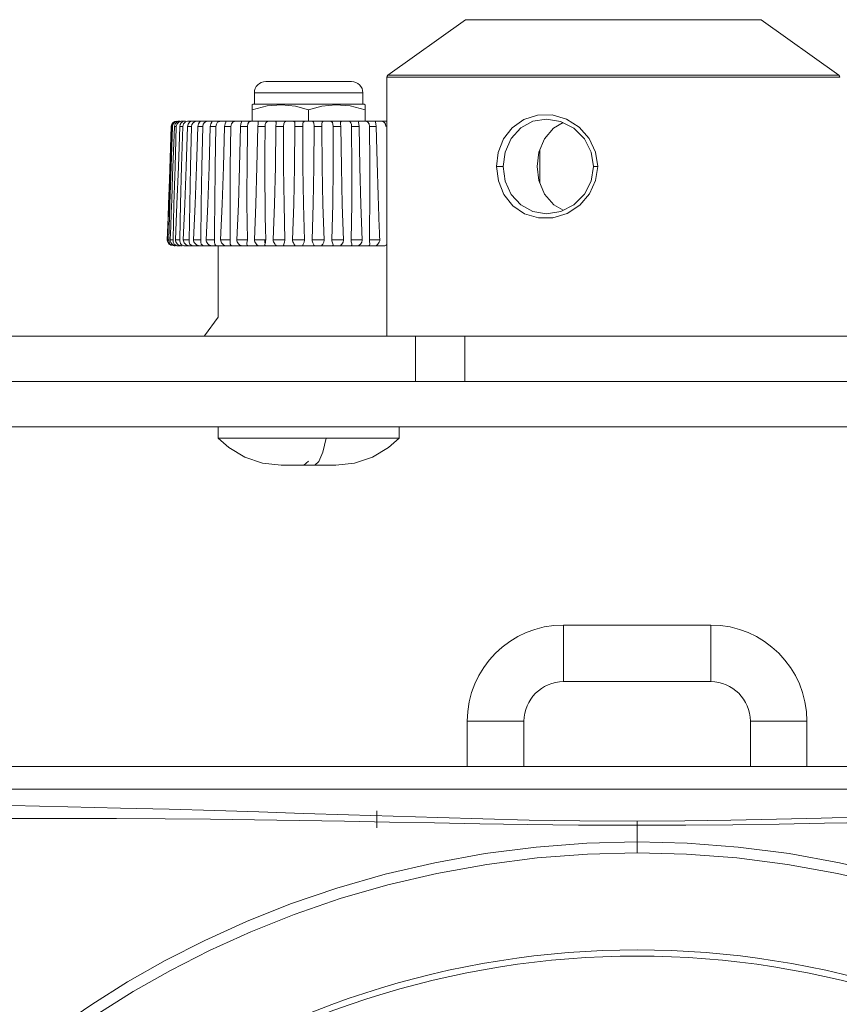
# Model space of a CAD drawing. Header units: millimetres. Extents: x 3925 to 5043, y -86 to 778.
# Tile 10 of 96: x 4125 to 4161, y 150 to 193. Entities that reach past the tile are written whole.
import ezdxf

# ---------------------------------------------------------------- set-up
doc = ezdxf.new("R2010")
doc.units = ezdxf.units.MM
doc.header["$LTSCALE"] = 46.255
for name, color, linetype in [('ARAKNO_13891DXF_CONTINUOUS_LINE', 7, 'CONTINUOUS'), ('H30-BOTTOM-CDXF_CONTINUOUS_LINE', 7, 'CONTINUOUS'), ('H30-U-RING_DDXF_CONTINUOUS_LINE', 7, 'CONTINUOUS'), ('H30K-FRONT-CDXF_CONTINUOUS_LINE', 7, 'CONTINUOUS')]:
    doc.layers.add(name, color=color, linetype=linetype)

msp = doc.modelspace()

# ---------------------------------------------------------------- linework, layer by layer
at = {"layer": 'ARAKNO_13891DXF_CONTINUOUS_LINE', "color": 7, "linetype": 'Continuous', "lineweight": 0}
for p, q in [((4144.1992, 193.4857), (4140.7671, 191.0343)), ((4157.2513, 193.4857), (4144.1992, 193.4857)), ((4157.2513, 193.4857), (4160.6834, 191.0343)), ((4160.7253, 190.9529), (4140.7253, 190.9529)), ((4140.7253, 190.9529), (4140.7253, 179.5043)), ((4160.6834, 191.0343), (4140.7671, 191.0343)), ((4139.1636, 190.7543), (4135.3715, 190.7543)), ((4139.6636, 190.2543), (4134.8715, 190.2543)), ((4134.8715, 189.7543), (4134.8715, 190.2543)), ((4139.6636, 190.2543), (4139.6636, 189.7543)), ((4134.7675, 189.7276), (4134.8138, 189.7543)), ((4134.7675, 189.0043), (4134.7675, 189.7276)), ((4135.4328, 189.6759), (4134.7675, 189.5043)), ((4139.7213, 189.7543), (4134.8138, 189.7543)), ((4139.7213, 189.7543), (4139.7675, 189.7276)), ((4139.7675, 189.7276), (4139.7675, 189.0043)), ((4137.2675, 189.0043), (4137.2675, 189.5043)), ((4131.1198, 186.4276), (4131.2014, 188.7631)), ((4131.2178, 188.7631), (4131.1903, 187.9786)), ((4131.2275, 188.7631), (4131.2178, 188.7631)), ((4131.2471, 188.8989), (4131.2906, 188.9461)), ((4131.3167, 188.921), (4131.3772, 188.9687)), ((4131.4225, 188.7631), (4131.3392, 188.7631)), ((4131.3639, 188.9888), (4131.4122, 189.0013)), ((4131.4435, 188.9622), (4131.5136, 188.9982)), ((4131.4867, 189.0025), (4131.5268, 189.0043)), ((4131.5136, 188.9982), (4131.5486, 189.0043)), ((4131.5947, 189.0043), (4131.5268, 189.0043)), ((4131.5388, 188.9644), (4131.6375, 188.9994)), ((4131.576, 188.7631), (4131.5979, 188.8601)), ((4131.7053, 188.7631), (4131.576, 188.7631)), ((4131.5979, 188.8601), (4131.6447, 188.934)), ((4131.6375, 188.9994), (4131.7129, 189.0043)), ((4131.6447, 188.934), (4131.6996, 188.9814)), ((4131.6996, 188.9814), (4131.7399, 189.0012)), ((4131.7053, 188.7631), (4131.7379, 188.8814)), ((4131.8287, 189.0043), (4131.7129, 189.0043)), ((4131.7379, 188.8814), (4131.8191, 188.9644)), ((4131.7399, 189.0012), (4131.7523, 189.0043)), ((4131.7523, 189.0043), (4131.752, 189.0043)), ((4131.8191, 188.9644), (4131.922, 188.9994)), ((4140.7253, 189.0043), (4131.9138, 189.0043)), ((4131.922, 188.9994), (4132.0071, 189.0043)), ((4132.0964, 188.7631), (4131.9235, 188.7631)), ((4132.0063, 188.9563), (4132.055, 188.9958)), ((4132.055, 188.9958), (4132.0641, 189.0013)), ((4132.0674, 189.0037), (4132.0626, 189.0043)), ((4132.0641, 189.0013), (4132.0674, 189.0037)), ((4132.1156, 188.8586), (4132.0964, 188.7631)), ((4132.3162, 189.0002), (4132.2337, 188.9789)), ((4132.5881, 188.7631), (4132.3751, 188.7631)), ((4132.4532, 188.9623), (4132.4865, 188.9982)), ((4132.4885, 189.0029), (4132.4746, 189.0043)), ((4132.4865, 188.9982), (4132.4885, 189.0029)), ((4132.6612, 188.9435), (4132.7436, 188.9878)), ((4132.7436, 188.9878), (4132.8352, 189.0032)), ((4133.1709, 188.7631), (4132.9219, 188.7631)), ((4133.0074, 188.9975), (4132.9799, 189.0043)), ((4132.9879, 188.9623), (4133.0074, 188.9975)), ((4133.1709, 188.7631), (4133.1917, 188.8744)), ((4133.3387, 188.9941), (4133.4433, 189.0043)), ((4133.8335, 188.7631), (4133.5533, 188.7631)), ((4133.6059, 188.9623), (4133.6142, 188.9894)), ((4134.0153, 188.9994), (4134.1216, 189.0043)), ((4134.5629, 188.7631), (4134.2569, 188.7631)), ((4135.3449, 188.7631), (4135.0192, 188.7631)), ((4135.3522, 188.8602), (4135.3449, 188.763)), ((4135.4714, 188.9965), (4135.4268, 188.982)), ((4135.5279, 189.0031), (4135.4714, 188.9965)), ((4135.592, 189.0045), (4135.5279, 189.0031)), ((4135.8252, 188.7631), (4135.836, 188.9308)), ((4135.8252, 188.7631), (4136.1644, 188.7631)), ((4135.836, 188.9308), (4135.8336, 188.9585)), ((4136.1644, 188.7631), (4136.1623, 187.8498)), ((4136.6521, 188.9602), (4136.6623, 188.8882)), ((4136.6623, 188.8882), (4136.6593, 188.7631)), ((4136.6593, 188.7631), (4137.0053, 188.7631)), ((4137.0053, 188.7631), (4137.0053, 188.7923)), ((4137.5053, 188.7631), (4137.8514, 188.7631)), ((4137.8485, 188.8861), (4137.8613, 188.9644)), ((4137.8514, 188.7631), (4137.8485, 188.8861)), ((4138.3466, 188.7631), (4138.686, 188.7631)), ((4138.3485, 187.8782), (4138.3466, 188.7631)), ((4138.6756, 188.9293), (4138.6797, 188.9644)), ((4139.1669, 188.7631), (4139.4931, 188.7631)), ((4139.1756, 186.9099), (4139.1669, 188.7631)), ((4139.4703, 188.9584), (4139.4827, 188.9918)), ((4139.5278, 189.0037), (4139.5643, 189.0043)), ((4139.9502, 188.7631), (4140.2568, 188.7631)), ((4148.51, 188.9387), (4148.0885, 188.7015)), ((4131.1903, 187.9786), (4131.1352, 186.4271)), ((4147.4753, 187.7356), (4147.4753, 186.2731)), ((4149.9383, 187.6364), (4150.0331, 187.0043)), ((4145.8606, 187.0049), (4145.5635, 187.006)), ((4150.0331, 187.0043), (4149.8543, 187.0043)), ((4131.0818, 185.3367), (4131.1198, 186.4276)), ((4131.1022, 185.5065), (4131.1352, 186.4271)), ((4131.0617, 184.7723), (4131.0818, 185.3367)), ((4131.0698, 184.6203), (4131.1022, 185.5065)), ((4131.0918, 183.7543), (4131.1401, 185.3367)), ((4131.2773, 183.7543), (4131.3177, 185.3367)), ((4148.0915, 185.3047), (4148.5105, 185.0702)), ((4133.8046, 183.7543), (4133.797, 185.0947)), ((4131.0265, 183.7543), (4131.0617, 184.7723)), ((4131.038, 183.7631), (4131.0698, 184.6203)), ((4133.1157, 183.7543), (4133.1142, 184.3074)), ((4131.0265, 183.7543), (4131.044, 183.6626)), ((4131.038, 183.7631), (4131.0919, 183.7631)), ((4131.0429, 183.7059), (4131.038, 183.7631)), ((4131.044, 183.6626), (4131.0619, 183.6262)), ((4131.0619, 183.6262), (4131.0988, 183.5786)), ((4131.1351, 183.56), (4131.0913, 183.6037)), ((4131.0988, 183.5786), (4131.1844, 183.5219)), ((4131.1853, 183.5286), (4131.1351, 183.56)), ((4131.1512, 183.7631), (4131.2773, 183.7631)), ((4131.1586, 183.6987), (4131.1512, 183.7631)), ((4131.1556, 183.5786), (4131.2368, 183.5219)), ((4131.1821, 183.6427), (4131.1586, 183.6987)), ((4131.2221, 183.5896), (4131.1821, 183.6427)), ((4131.1844, 183.5219), (4131.2102, 183.5177)), ((4131.2692, 183.5499), (4131.2221, 183.5896)), ((4131.2368, 183.5219), (4131.329, 183.5043)), ((4131.3178, 183.5238), (4131.2692, 183.5499)), ((4131.329, 183.5043), (4131.3773, 183.5043)), ((4131.3314, 183.5786), (4131.4065, 183.5219)), ((4131.3835, 183.7631), (4131.5793, 183.7631)), ((4131.387, 183.7168), (4131.3835, 183.7631)), ((4131.401, 183.6726), (4131.387, 183.7168)), ((4131.4065, 183.5219), (4131.4969, 183.5043)), ((4131.466, 183.5043), (4131.6136, 183.5043)), ((4131.6029, 183.5087), (4131.5551, 183.5238)), ((4131.5794, 183.7631), (4131.5797, 183.7855)), ((4131.6441, 183.5043), (4131.6029, 183.5087)), ((4131.644, 183.5043), (4131.6862, 183.5043)), ((4131.7265, 183.5098), (4131.7772, 183.5043)), ((4131.7303, 183.7631), (4131.9921, 183.7631)), ((4131.734, 183.7168), (4131.7303, 183.7631)), ((4131.7489, 183.6726), (4131.734, 183.7168)), ((4131.7519, 183.5043), (4140.6329, 183.5043)), ((4132.0238, 183.5786), (4132.0827, 183.5219)), ((4132.0827, 183.5219), (4132.1644, 183.5043)), ((4132.1849, 183.7631), (4132.5076, 183.7631)), ((4132.1887, 183.7168), (4132.1849, 183.7631)), ((4132.2041, 183.6726), (4132.1887, 183.7168)), ((4132.5271, 183.5786), (4132.576, 183.5219)), ((4132.576, 183.5219), (4132.6509, 183.5043)), ((4132.7383, 183.7631), (4133.1157, 183.7631)), ((4132.7423, 183.7168), (4132.7383, 183.7631)), ((4132.7579, 183.6726), (4132.7423, 183.7168)), ((4132.9707, 183.5043), (4132.9424, 183.5087)), ((4133.1157, 183.7543), (4133.1142, 183.6584)), ((4133.1142, 183.6584), (4133.1226, 183.5786)), ((4133.1226, 183.5786), (4133.1606, 183.5219)), ((4133.1606, 183.5219), (4133.2272, 183.5043)), ((4133.2675, 180.3456), (4133.2675, 183.5043)), ((4133.38, 183.7631), (4133.8045, 183.7631)), ((4133.384, 183.7168), (4133.38, 183.7631)), ((4133.3994, 183.6726), (4133.384, 183.7168)), ((4133.8046, 183.7543), (4133.797, 183.6091)), ((4133.797, 183.6091), (4133.7987, 183.5786)), ((4134.0973, 183.7631), (4134.5608, 183.7631)), ((4134.5424, 183.5742), (4134.5435, 183.5552)), ((4134.5609, 183.7543), (4134.5582, 183.704)), ((4134.8763, 183.7631), (4135.327, 183.7631)), ((4135.3345, 183.647), (4135.3436, 183.6)), ((4135.3436, 183.6), (4135.3564, 183.6534)), ((4135.3525, 183.5096), (4135.3758, 183.5043)), ((4135.3564, 183.6534), (4135.367, 183.7092)), ((4135.367, 183.7092), (4135.3699, 183.7624)), ((4136.2157, 183.7631), (4135.7019, 183.7631)), ((4136.5579, 183.7631), (4137.0821, 183.7631)), ((4136.6596, 183.5043), (4136.6623, 183.5069)), ((4137.0053, 183.5149), (4137.0159, 183.5043)), ((4137.9521, 183.7631), (4137.4278, 183.7631)), ((4137.495, 183.5043), (4137.5041, 183.5087)), ((4137.5041, 183.5087), (4137.5053, 183.5148)), ((4137.8485, 183.5068), (4137.8514, 183.5043)), ((4138.8088, 183.7631), (4138.2945, 183.7631)), ((4138.6915, 183.5219), (4138.6756, 183.5043)), ((4139.6355, 183.7631), (4139.1412, 183.7631)), ((4139.1716, 183.5238), (4139.1756, 183.5472)), ((4140.416, 183.7631), (4139.9515, 183.7631)), ((4139.9519, 183.735), (4139.9515, 183.7631)), ((4139.9541, 183.7053), (4139.9519, 183.735)), ((4139.9703, 183.5732), (4139.9541, 183.7053)), ((4140.2648, 183.5209), (4140.2262, 183.5043)), ((4140.3266, 183.5732), (4140.2648, 183.5209)), ((4140.3894, 183.657), (4140.3266, 183.5732)), ((4190.7038, 179.5043), (4112.8468, 179.5043)), ((4141.9813, 177.5043), (4141.9813, 179.5043)), ((4144.1692, 179.5043), (4144.1692, 177.5043)), ((4200.4812, 177.5043), (4103.0886, 177.5043)), ((4200.4812, 175.5043), (4103.0886, 175.5043)), ((4133.2675, 175.0043), (4133.2675, 175.5043)), ((4141.2675, 175.0043), (4141.2675, 175.5043)), ((4133.2675, 175.0043), (4141.2675, 175.0043)), ((4140.7976, 174.5871), (4141.2675, 175.0043)), ((4136.0606, 173.8111), (4138.4745, 173.8111))]:
    msp.add_line(p, q, dxfattribs=at)
for points in [[(4137.2675, 189.5043), (4136.6807, 189.6614), (4136.0687, 189.7272), (4135.4328, 189.6759)], [(4139.7675, 189.5043), (4139.1031, 189.6757), (4138.4649, 189.7272), (4137.8551, 189.6616), (4137.2675, 189.5043)], [(4145.5635, 187.006), (4145.6429, 187.628), (4145.8787, 188.2173), (4146.2629, 188.7169), (4146.7774, 189.0802), (4147.3789, 189.2736), (4148.0167, 189.2794)], [(4148.0167, 189.2794), (4148.6489, 189.0956), (4149.2148, 188.7386), (4149.6569, 188.2381), (4149.9383, 187.6364)], [(4131.1401, 185.3367), (4131.1935, 186.9919), (4131.2534, 188.7631)], [(4131.2014, 188.7631), (4131.2151, 188.8365), (4131.2471, 188.8989)], [(4131.2178, 188.7631), (4131.2534, 188.8833), (4131.3271, 188.9622)], [(4131.222, 185.5282), (4131.2622, 186.6036), (4131.3013, 187.6819), (4131.3392, 188.763)], [(4131.2534, 188.7631), (4131.273, 188.8523), (4131.3167, 188.921)], [(4131.2906, 188.9461), (4131.3537, 188.9846), (4131.3639, 188.9888)], [(4131.3177, 185.3367), (4131.3659, 186.9919), (4131.4224, 188.7631)], [(4131.3392, 188.763), (4131.3739, 188.8832), (4131.4435, 188.9622)], [(4131.3772, 188.9687), (4131.4345, 188.9927), (4131.4867, 189.0025)], [(4131.3835, 183.7631), (4131.451, 185.3364), (4131.5141, 186.9917), (4131.576, 188.7631)], [(4131.4224, 188.7631), (4131.4566, 188.8814), (4131.5388, 188.9644)], [(4131.5797, 183.7855), (4131.6113, 185.351), (4131.6533, 186.9992), (4131.7053, 188.7631)], [(4131.7303, 183.7631), (4131.8005, 185.3364), (4131.8637, 186.9917), (4131.9235, 188.7631)], [(4131.9235, 188.7631), (4131.9503, 188.8744), (4132.0063, 188.9563)], [(4131.9921, 183.7543), (4132.0145, 185.3367), (4132.0495, 186.9919), (4132.0964, 188.7631)], [(4132.2337, 188.9789), (4132.1625, 188.9314), (4132.1156, 188.8586)], [(4132.1849, 183.7631), (4132.2565, 185.3364), (4132.3186, 186.9917), (4132.3751, 188.7631)], [(4132.3162, 189.0002), (4132.348, 189.0031), (4132.3761, 189.0041), (4132.4037, 189.0043)], [(4132.3751, 188.7631), (4132.4036, 188.8834), (4132.4532, 188.9623)], [(4132.5076, 183.7543), (4132.5202, 185.3367), (4132.5476, 186.9919), (4132.5881, 188.7631)], [(4132.5881, 188.7631), (4132.6087, 188.8672), (4132.6612, 188.9435)], [(4132.7383, 183.7631), (4132.81, 185.3364), (4132.8697, 186.9917), (4132.9219, 188.7631)], [(4132.8352, 189.0032), (4132.8561, 189.0039), (4132.8758, 189.0043), (4132.895, 189.0043)], [(4132.9219, 188.7631), (4132.9471, 188.8834), (4132.9879, 188.9623)], [(4133.1142, 184.3074), (4133.1183, 185.3367), (4133.1375, 186.9919), (4133.1709, 188.7631)], [(4133.1917, 188.8744), (4133.2479, 188.9532), (4133.3387, 188.9941)], [(4133.38, 183.7631), (4133.4503, 185.3364), (4133.5065, 186.9917), (4133.5533, 188.7631)], [(4133.5533, 188.7631), (4133.5747, 188.8834), (4133.6059, 188.9623)], [(4133.6142, 188.9894), (4133.6112, 188.9982), (4133.5686, 189.0043)], [(4133.797, 185.0947), (4133.7972, 185.3367), (4133.8078, 186.9919), (4133.8335, 188.7631)], [(4133.8335, 188.7631), (4133.854, 188.8814), (4133.9159, 188.9644), (4134.0153, 188.9994)], [(4134.0973, 183.7631), (4134.1649, 185.3364), (4134.2165, 186.9917), (4134.2569, 188.7631)], [(4134.297, 188.9775), (4134.2862, 188.9982), (4134.2293, 189.0043)], [(4134.2569, 188.7631), (4134.2741, 188.8834), (4134.2952, 188.9623), (4134.297, 188.9775)], [(4134.5424, 185.9583), (4134.5454, 186.9919), (4134.5629, 188.7631)], [(4134.5629, 188.7631), (4134.5792, 188.8814), (4134.633, 188.9644), (4134.7266, 188.9994), (4134.8331, 189.0043)], [(4134.8763, 183.7631), (4134.9398, 185.3364), (4134.9858, 186.9917), (4135.0192, 188.7631)], [(4135.0424, 188.9589), (4135.0191, 188.9982), (4134.9492, 189.0043)], [(4135.0192, 188.7631), (4135.0319, 188.8834), (4135.0424, 188.9589)], [(4135.336, 186.8824), (4135.3373, 187.5922), (4135.3449, 188.763)], [(4135.4268, 188.9819), (4135.3768, 188.935), (4135.3522, 188.8602)], [(4135.4268, 188.982), (4135.4367, 188.994), (4135.4474, 189.0016), (4135.4582, 189.0043)], [(4135.7019, 183.7631), (4135.7601, 185.3364), (4135.7996, 186.9917), (4135.8252, 188.7631)], [(4135.8336, 188.9585), (4135.7972, 188.9978), (4135.7142, 189.0043)], [(4136.1644, 188.7631), (4136.1714, 188.8814), (4136.206, 188.9644), (4136.2826, 188.9994), (4136.3835, 189.0043)], [(4136.5094, 189.0043), (4136.6028, 188.9979), (4136.6521, 188.9602)], [(4136.5579, 183.7631), (4136.6097, 185.3364), (4136.6419, 186.9917), (4136.6593, 188.7631)], [(4137.0053, 188.7923), (4137.0074, 188.8814), (4137.0314, 188.9644)], [(4137.0823, 183.7543), (4137.038, 185.3367), (4137.0139, 186.9919), (4137.0053, 188.7631)], [(4137.0314, 188.9644), (4137.0971, 188.9994), (4137.1922, 189.0043)], [(4137.4951, 188.9329), (4137.4778, 188.9672), (4137.4489, 188.9891), (4137.4109, 188.9998), (4137.3686, 189.0036), (4137.3193, 189.0043)], [(4137.4278, 183.7631), (4137.4721, 185.3364), (4137.4964, 186.9917), (4137.5053, 188.7984)], [(4137.5053, 188.7984), (4137.5052, 188.8292), (4137.503, 188.8863), (4137.4951, 188.9329)], [(4137.8514, 188.7631), (4137.8688, 186.977), (4137.9009, 185.3209), (4137.9523, 183.7543)], [(4137.8613, 188.9644), (4137.9149, 188.9994), (4138.0024, 189.0043)], [(4138.3466, 188.7631), (4138.3414, 188.8706), (4138.3182, 188.9481), (4138.2617, 188.9914), (4138.1728, 189.0043)], [(4138.686, 188.7631), (4138.6783, 188.8814), (4138.6756, 188.9293)], [(4138.6797, 188.9644), (4138.7201, 188.9994), (4138.7983, 189.0043)], [(4138.686, 188.7631), (4138.7117, 186.977), (4138.7512, 185.3209), (4138.809, 183.7543)], [(4139.0033, 189.0021), (4138.9766, 189.0035), (4138.9497, 189.0042), (4138.9205, 189.0043)], [(4139.1669, 188.7631), (4139.1594, 188.8623), (4139.1341, 188.9371), (4139.0807, 188.9839), (4139.0033, 189.0021)], [(4139.4931, 188.7631), (4139.4822, 188.8741), (4139.4705, 188.9521), (4139.4703, 188.9584)], [(4139.4827, 188.9918), (4139.5021, 189.0006), (4139.5278, 189.0037)], [(4139.4931, 188.7631), (4139.5266, 186.977), (4139.5726, 185.3209), (4139.6357, 183.7543)], [(4139.9502, 188.7631), (4139.9339, 188.8834), (4139.8837, 188.9623), (4139.7938, 188.9982), (4139.6805, 189.0043)], [(4139.9703, 185.9842), (4139.9666, 187.1347), (4139.9502, 188.7631)], [(4140.2174, 188.9771), (4140.2306, 188.9994), (4140.2857, 189.0043)], [(4140.2569, 188.7631), (4140.24, 188.8814), (4140.2186, 188.9644), (4140.2174, 188.9771)], [(4140.2569, 188.7631), (4140.2918, 187.1951), (4140.3353, 185.7192), (4140.3895, 184.3162)], [(4140.5451, 188.9894), (4140.4997, 188.9993), (4140.4486, 189.0035), (4140.3936, 189.0043)], [(4140.6814, 188.7631), (4140.6666, 188.8661), (4140.6218, 188.9459), (4140.5451, 188.9894)], [(4147.7753, 189.0983), (4147.1758, 188.9994), (4146.6381, 188.7052), (4146.2116, 188.2327), (4145.9462, 187.6382), (4145.8606, 187.0049)], [(4149.8543, 187.0043), (4149.7511, 187.6423), (4149.4507, 188.2261), (4148.9794, 188.6967), (4148.3974, 188.9967), (4147.7753, 189.0983)], [(4148.0885, 188.7015), (4147.6781, 188.2231), (4147.4318, 187.631), (4147.3531, 187.0043)], [(4136.1623, 187.8498), (4136.1643, 186.977), (4136.1802, 185.3209), (4136.2159, 183.7543)], [(4138.2945, 183.7631), (4138.3306, 185.3364), (4138.3465, 186.9917), (4138.3485, 187.8782)], [(4148.0542, 184.7349), (4147.4152, 184.7295), (4146.8069, 184.9138), (4146.2849, 185.2707), (4145.8908, 185.7712), (4145.6455, 186.3736), (4145.5635, 187.006)], [(4147.7753, 184.9103), (4147.1709, 185.0111), (4146.6354, 185.3056), (4146.2147, 185.7712), (4145.9491, 186.3591), (4145.8606, 187.0049)], [(4147.3531, 187.0046), (4147.4318, 186.3774), (4147.6785, 185.7848), (4148.0915, 185.3047)], [(4149.8543, 187.0043), (4149.7491, 186.3609), (4149.4489, 185.7801), (4148.9815, 185.3135), (4148.3988, 185.0124), (4147.7753, 184.9103)], [(4150.0331, 187.0043), (4149.9403, 186.381), (4149.669, 185.7903), (4149.2382, 185.2902), (4148.681, 184.9276), (4148.0542, 184.7349)], [(4135.3435, 185.2905), (4135.3366, 186.4347), (4135.336, 186.8824)], [(4139.1412, 183.7631), (4139.1683, 185.3364), (4139.1756, 186.9099)], [(4134.5609, 183.7543), (4134.5436, 185.3367), (4134.5424, 185.9583)], [(4139.958, 184.1351), (4139.9699, 185.6001), (4139.9703, 185.9842)], [(4131.1512, 183.7631), (4131.1754, 184.3478), (4131.1991, 184.9385), (4131.222, 185.5282)], [(4135.3699, 183.7624), (4135.3584, 184.268), (4135.3497, 184.7774), (4135.3435, 185.2905)], [(4139.9515, 183.7631), (4139.955, 183.887), (4139.955, 184.0111), (4139.958, 184.1351)], [(4140.3895, 184.3162), (4140.4025, 184.1317), (4140.4025, 183.9473), (4140.4163, 183.7543)], [(4131.0913, 183.6037), (4131.0603, 183.6538), (4131.0429, 183.7059)], [(4131.0918, 183.7543), (4131.1067, 183.6626), (4131.1556, 183.5786)], [(4131.2773, 183.7543), (4131.2892, 183.6626), (4131.3314, 183.5786)], [(4131.4112, 183.5043), (4131.3655, 183.5091), (4131.3178, 183.5238)], [(4131.5551, 183.5238), (4131.5066, 183.5502), (4131.4627, 183.5857), (4131.4266, 183.6278), (4131.401, 183.6726)], [(4131.5794, 183.7631), (4131.5811, 183.7112), (4131.5891, 183.6576), (4131.6077, 183.6038)], [(4131.6077, 183.6038), (4131.6394, 183.558), (4131.6803, 183.527), (4131.7265, 183.5098)], [(4131.8125, 183.5857), (4131.7755, 183.6278), (4131.7489, 183.6726)], [(4131.9864, 183.5043), (4131.9488, 183.5087), (4131.9037, 183.5238), (4131.8563, 183.5502), (4131.8125, 183.5857)], [(4131.9921, 183.7543), (4131.9976, 183.6626), (4132.0238, 183.5786)], [(4132.3114, 183.5502), (4132.2684, 183.5857), (4132.2313, 183.6278), (4132.2041, 183.6726)], [(4132.4315, 183.5043), (4132.3982, 183.5087), (4132.3566, 183.5238), (4132.3114, 183.5502)], [(4132.5076, 183.7543), (4132.5096, 183.6626), (4132.5271, 183.5786)], [(4132.9424, 183.5087), (4132.9051, 183.5238), (4132.863, 183.5502), (4132.8217, 183.5857), (4132.7852, 183.6278), (4132.7579, 183.6726)], [(4133.5935, 183.5043), (4133.5708, 183.5087), (4133.5385, 183.5238), (4133.5003, 183.5502), (4133.4614, 183.5857), (4133.4262, 183.6278), (4133.3994, 183.6726)], [(4133.7987, 183.5786), (4133.8251, 183.5219), (4133.8822, 183.5043)], [(4134.1163, 183.6726), (4134.1012, 183.7168), (4134.0973, 183.7631)], [(4134.2879, 183.5043), (4134.2711, 183.5087), (4134.2445, 183.5238), (4134.2109, 183.5502), (4134.1753, 183.5857), (4134.1421, 183.6278), (4134.1163, 183.6726)], [(4134.5582, 183.704), (4134.5438, 183.5996), (4134.5424, 183.5742)], [(4134.5435, 183.5552), (4134.5538, 183.5258), (4134.5738, 183.5095), (4134.603, 183.5043)], [(4134.8945, 183.6726), (4134.8801, 183.7168), (4134.8763, 183.7631)], [(4135.0403, 183.5043), (4135.0298, 183.5087), (4135.0094, 183.5238), (4134.981, 183.5501), (4134.9494, 183.5857), (4134.9188, 183.6277), (4134.8945, 183.6726)], [(4135.327, 183.7543), (4135.3415, 183.763), (4135.3557, 183.7631), (4135.3698, 183.7624)], [(4135.327, 183.7543), (4135.3289, 183.6994), (4135.3345, 183.647)], [(4135.3436, 183.6), (4135.3362, 183.5554), (4135.336, 183.5478)], [(4135.336, 183.5478), (4135.3392, 183.5261), (4135.3525, 183.5096)], [(4135.7188, 183.6726), (4135.7054, 183.7168), (4135.7019, 183.7631)], [(4135.836, 183.5043), (4135.832, 183.5087), (4135.8181, 183.5238), (4135.7956, 183.5502), (4135.7685, 183.5857), (4135.7412, 183.6278), (4135.7188, 183.6726)], [(4136.2159, 183.7543), (4136.2014, 183.6626), (4136.1734, 183.5786), (4136.1623, 183.5286)], [(4136.1623, 183.5286), (4136.1628, 183.5219), (4136.1853, 183.5043)], [(4136.5734, 183.6726), (4136.5611, 183.7168), (4136.5579, 183.7631)], [(4136.6168, 183.5857), (4136.5933, 183.6278), (4136.5734, 183.6726)], [(4136.6623, 183.5069), (4136.6621, 183.5087), (4136.6551, 183.5238), (4136.6168, 183.5857)], [(4137.0823, 183.7543), (4137.0652, 183.6626), (4137.029, 183.5786), (4137.0061, 183.5219), (4137.0053, 183.5149)], [(4137.4414, 183.6726), (4137.4306, 183.7168), (4137.4278, 183.7631)], [(4137.4943, 183.5502), (4137.4585, 183.6278), (4137.4414, 183.6726)], [(4137.5053, 183.5148), (4137.504, 183.5238), (4137.4943, 183.5502)], [(4137.9523, 183.7543), (4137.9328, 183.6626), (4137.8892, 183.5786), (4137.8545, 183.5219), (4137.8485, 183.5068)], [(4138.306, 183.6726), (4138.2969, 183.7168), (4138.2945, 183.7631)], [(4138.3485, 183.528), (4138.3454, 183.5502), (4138.3347, 183.5857), (4138.32, 183.6278), (4138.306, 183.6726)], [(4138.326, 183.5043), (4138.3414, 183.5087), (4138.3483, 183.5238), (4138.3485, 183.528)], [(4138.809, 183.7543), (4138.7875, 183.6626), (4138.7373, 183.5786), (4138.6915, 183.5219)], [(4139.1363, 183.5043), (4139.1578, 183.5087), (4139.1716, 183.5238)], [(4139.1505, 183.6726), (4139.1432, 183.7168), (4139.1412, 183.7631)], [(4139.1756, 183.5472), (4139.1709, 183.5857), (4139.1505, 183.6726)], [(4139.6357, 183.7543), (4139.6127, 183.6626), (4139.5568, 183.5786), (4139.5007, 183.5219), (4139.4723, 183.5043)], [(4139.9104, 183.5043), (4139.9578, 183.5238), (4139.9703, 183.5732)], [(4140.4163, 183.7543), (4140.4132, 183.7223), (4140.4041, 183.6897), (4140.3894, 183.657)], [(4140.6329, 183.5043), (4140.6652, 183.5087), (4140.6917, 183.5238), (4140.7089, 183.5502), (4140.7165, 183.5857)], [(4133.2675, 180.3456), (4132.6648, 179.5233), (4132.6576, 179.5043)], [(4133.2675, 175.0043), (4133.7375, 174.5871), (4134.4497, 174.1628), (4135.2358, 173.9001), (4136.0606, 173.8111)], [(4138.0446, 175.0043), (4137.8946, 174.3814), (4137.7207, 173.9787), (4137.5429, 173.8168), (4137.502, 173.8111)], [(4138.4745, 173.8111), (4139.2992, 173.9001), (4140.0854, 174.1628), (4140.7976, 174.5871)], [(4137.2607, 173.9929), (4137.0624, 173.814), (4137.0331, 173.8111)]]:
    msp.add_lwpolyline(points, dxfattribs=at)
for centre, radius, start, end in [((4140.8253, 190.9529), 0.1, 125.53768, 180), ((4160.6253, 190.9529), 0.1, 360, 54.46232), ((4135.3715, 190.2543), 0.5, 90, 180), ((4139.1636, 190.2543), 0.5, 360, 90)]:
    msp.add_arc(centre, radius, start, end, dxfattribs=at)
at = {"layer": 'H30-BOTTOM-CDXF_CONTINUOUS_LINE', "color": 7, "linetype": 'Continuous', "lineweight": 0}
for p, q in [((4220.3737, 160.5043), (4083.1769, 160.5043)), ((4140.2753, 157.8043), (4140.2753, 158.5543))]:
    msp.add_line(p, q, dxfattribs=at)
at = {"layer": 'H30-U-RING_DDXF_CONTINUOUS_LINE', "color": 7, "linetype": 'Continuous', "lineweight": 0}
for p, q in [((4155.0253, 166.7543), (4148.5253, 166.7543)), ((4148.5253, 164.2543), (4148.5253, 166.7543)), ((4155.0253, 164.2543), (4155.0253, 166.7543)), ((4155.0253, 164.2543), (4148.5253, 164.2543)), ((4146.7753, 162.5043), (4144.2753, 162.5043)), ((4144.2753, 162.5043), (4144.2753, 160.5043)), ((4146.7753, 162.5043), (4146.7753, 160.5043)), ((4156.7753, 162.5043), (4159.2753, 162.5043)), ((4156.7753, 160.5043), (4156.7753, 162.5043)), ((4159.2753, 160.5043), (4159.2753, 162.5043))]:
    msp.add_line(p, q, dxfattribs=at)
for centre, radius, start, end in [((4148.5253, 162.5043), 4.25, 90, 180), ((4155.0253, 162.5043), 4.25, 0, 90), ((4148.5253, 162.5043), 1.75, 90, 180), ((4155.0253, 162.5043), 1.75, 0, 90)]:
    msp.add_arc(centre, radius, start, end, dxfattribs=at)
at = {"layer": 'H30K-FRONT-CDXF_CONTINUOUS_LINE', "color": 7, "linetype": 'Continuous', "lineweight": 0}
for p, q in [((4121.3958, 159.5043), (4182.1501, 159.5043)), ((4151.7726, 158.0921), (4151.7725, 157.9111)), ((4151.7725, 157.9111), (4151.775, 157.1763)), ((4151.775, 157.1763), (4151.7751, 156.6958))]:
    msp.add_line(p, q, dxfattribs=at)
for points in [[(4121.3993, 158.8296), (4124.1306, 158.7796), (4126.6381, 158.727), (4128.9516, 158.6724), (4131.1086, 158.6161), (4133.1215, 158.5592), (4135.0628, 158.5007), (4137.0348, 158.4384), (4139.0294, 158.3737), (4141.0022, 158.3099), (4142.9693, 158.2488), (4144.9543, 158.1927), (4147.0086, 158.1443), (4149.2416, 158.1076), (4151.7726, 158.0921)], [(4151.7726, 158.0921), (4153.88, 158.1029), (4155.9178, 158.1321), (4157.9311, 158.1757), (4159.9041, 158.2288), (4161.866, 158.2883), (4163.8442, 158.3517), (4165.8158, 158.4158), (4167.7444, 158.4775), (4169.7112, 158.538), (4171.8156, 158.5989), (4174.0831, 158.6594), (4176.548, 158.7188), (4179.2331, 158.7759), (4182.1513, 158.8296)], [(4121.2723, 158.2095), (4123.9773, 158.2148), (4126.4719, 158.2137), (4128.7753, 158.2063), (4130.9251, 158.1929), (4132.934, 158.1743), (4134.8744, 158.1506), (4136.8493, 158.1212), (4138.8515, 158.087), (4140.8367, 158.0503), (4142.8217, 158.0129), (4144.8305, 157.9772), (4146.9157, 157.9457), (4149.1891, 157.9214), (4151.7725, 157.9111)], [(4151.7725, 157.9111), (4153.9241, 157.9183), (4156.0001, 157.9377), (4158.0455, 157.9663), (4160.0443, 158.0004), (4162.0259, 158.0373), (4164.0184, 158.0746), (4165.9991, 158.1096), (4167.9322, 158.1401), (4169.8995, 158.1662), (4172.0007, 158.1878), (4174.2614, 158.2037), (4176.7159, 158.213), (4179.3875, 158.2149), (4182.279, 158.2095)], [(4124.7355, 147.8733), (4126.1815, 148.9606), (4127.6908, 149.9999), (4129.2712, 150.992), (4130.9307, 151.9359), (4132.6774, 152.8284), (4134.5188, 153.6646), (4136.4615, 154.4376), (4138.5068, 155.1371), (4140.6405, 155.7491), (4142.8338, 156.2592), (4145.0644, 156.6597), (4147.3135, 156.9471), (4149.5583, 157.1194), (4151.775, 157.1763)], [(4151.775, 157.1763), (4153.9845, 157.1198), (4156.231, 156.9478), (4158.4852, 156.6599), (4160.7158, 156.2594), (4162.9093, 155.7493), (4165.0432, 155.1373), (4167.0888, 154.4377), (4169.0317, 153.6647), (4170.8732, 152.8284), (4172.62, 151.9358), (4174.2796, 150.9919), (4175.8601, 149.9997), (4177.3694, 148.9604), (4178.8151, 147.8733)], [(4125.0418, 147.4799), (4126.4712, 148.5556), (4127.9628, 149.5837), (4129.5247, 150.5654), (4131.1648, 151.4995), (4132.8909, 152.3831), (4134.7108, 153.2112), (4136.6309, 153.9771), (4138.6527, 154.6707), (4140.7623, 155.2778), (4142.9311, 155.7842), (4145.1374, 156.1821), (4147.3622, 156.4679), (4149.5827, 156.6392), (4151.7749, 156.6958)], [(4151.7749, 156.6958), (4153.9602, 156.6396), (4156.1824, 156.4685), (4158.4122, 156.1823), (4160.6184, 155.7844), (4162.7875, 155.278), (4164.8973, 154.6709), (4166.9194, 153.9772), (4168.8397, 153.2113), (4170.6597, 152.383), (4172.386, 151.4994), (4174.0261, 150.5652), (4175.5881, 149.5835), (4177.0797, 148.5554), (4178.5088, 147.4799)]]:
    msp.add_lwpolyline(points, dxfattribs=at)
for radius in [38.9027, 38.6284]:
    msp.add_arc((4151.7753, 113.5043), radius, 53.53863, 126.46137, dxfattribs=at)

doc.saveas('drawing.dxf')
